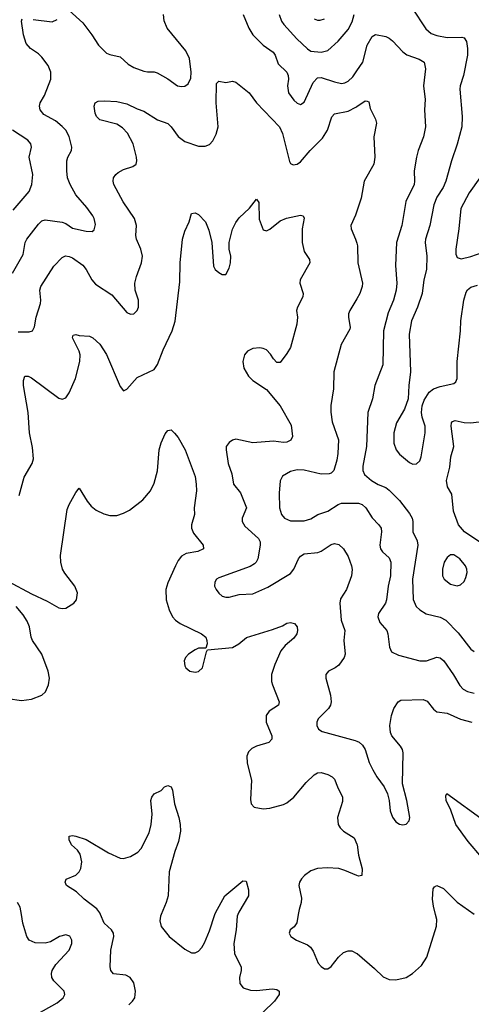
# Model space of a CAD drawing. Header units: inches. Extents: x 990586 to 1117858, y 769490 to 892071.
# Tile 39 of 248: x 1038020 to 1040673, y 849472 to 855259. Entities that reach past the tile are written whole.
import ezdxf

# ---------------------------------------------------------------- set-up
doc = ezdxf.new("R2010")
doc.units = ezdxf.units.IN
doc.header["$MEASUREMENT"] = 0
for name, color, linetype in [('B0834', 7, 'Continuous'), ('B0835', 7, 'Continuous'), ('B0844', 7, 'Continuous'), ('B0845', 7, 'Continuous')]:
    doc.layers.add(name, color=color, linetype=linetype)

msp = doc.modelspace()

# ---------------------------------------------------------------- linework, layer by layer
at = {"layer": 'B0834', "color": 6}
for points, elevation in [([(1038110, 849407.8), (1038239.4, 849480.6), (1038274.6, 849510), (1038284.7, 849530), (1038282.1, 849550), (1038220.4, 849610), (1038208.1, 849630), (1038205.8, 849654.2), (1038209.9, 849670), (1038233.1, 849706.9), (1038310.7, 849790), (1038326.8, 849830), (1038325.9, 849850), (1038313.7, 849873.7), (1038290, 849881.2), (1038253.9, 849870), (1038200.9, 849839.1), (1038170, 849831), (1038110, 849834.2), (1038076.1, 849850), (1038061.6, 849870), (1038038.5, 849950), (1038030, 850000)], 2600), ([(1038661.2, 849470), (1038682.6, 849490), (1038695.8, 849510), (1038701, 849550), (1038690, 849599.1), (1038669.4, 849629.4), (1038643.2, 849643.2), (1038571.6, 849651.6), (1038554.6, 849670), (1038551.6, 849691.6), (1038555.7, 849790), (1038573.1, 849870), (1038570.2, 849890), (1038558.8, 849910), (1038515.4, 849950), (1038495.3, 850000)], 2500), ([(1038851.3, 850000), (1038847, 849990), (1038843.1, 849963.1), (1038850, 849930.2), (1038897.7, 849870), (1038990, 849795.5), (1039030, 849775.4), (1039050, 849775.7), (1039070, 849785.4), (1039090, 849806), (1039105.7, 849834.3), (1039135.3, 849904.7), (1039167, 850000)], 2500), ([(1039301.2, 850000), (1039297.5, 849990), (1039292.1, 849910), (1039278.6, 849830), (1039282.1, 849770), (1039321, 849690), (1039321.1, 849670), (1039311.4, 849630), (1039313.8, 849593.8), (1039332.9, 849570), (1039375.9, 849555.9), (1039412.6, 849552.6), (1039503.3, 849563.3), (1039530, 849560.1), (1039543.2, 849550), (1039544.2, 849530), (1039516.5, 849490), (1039450, 849426.3)], 2500), ([(1039656.4, 850000), (1039648.8, 849951.2), (1039632.4, 849927.6), (1039609.4, 849910), (1039604.6, 849895.4), (1039603, 849890), (1039612.7, 849870), (1039645.6, 849850), (1039710, 849821.6), (1039727.8, 849807.8), (1039744.7, 849784.7), (1039773.7, 849713.7), (1039790, 849693.8), (1039810, 849681), (1039830, 849681.2), (1039850, 849693.6), (1039892.7, 849750), (1039922.3, 849777.7), (1039950, 849787.5), (1039970, 849787.4), (1040000, 849770.8)], 2600)]:
    msp.add_lwpolyline(points, dxfattribs=dict(at, elevation=elevation))
at = {"layer": 'B0835', "color": 6}
for points, elevation in [([(1037977.2, 853770), (1038040.4, 853879.6), (1038052.6, 853950), (1038060.9, 853970), (1038130, 854057.1), (1038150, 854076.1), (1038170, 854082.1), (1038270, 854068.6), (1038290, 854061.2), (1038330, 854033.5), (1038410, 854015.7), (1038445.5, 854014.5), (1038456.8, 854023.2), (1038465.4, 854054.6), (1038458, 854090), (1038450, 854106.1), (1038415.3, 854155.3), (1038350, 854230), (1038316, 854290), (1038300.6, 854330), (1038295.9, 854370), (1038296.3, 854430), (1038301.9, 854450), (1038323.7, 854490), (1038327.1, 854510), (1038310, 854572.3), (1038290, 854608.7), (1038270, 854631.4), (1038230, 854664.5), (1038162.1, 854702.1), (1038140.5, 854730), (1038136.8, 854750), (1038141.1, 854770), (1038166.3, 854813.7), (1038202.9, 854910), (1038202.1, 854950), (1038186.5, 854990), (1038150, 855039.1), (1038130, 855058.8), (1038083.6, 855090), (1038058.1, 855118.1), (1038041.5, 855170), (1038030.4, 855249.6), (1038035.1, 855264.9)], 2900), ([(1038310, 855313.8), (1038390, 855241.2), (1038444, 855170), (1038482.5, 855110), (1038530, 855062.8), (1038550, 855053.5), (1038610, 855040.1), (1038657.5, 854997.5), (1038690, 854978.2), (1038750, 854955.6), (1038770, 854951.7), (1038810, 854952.8), (1038827, 854947), (1038890.4, 854910.4), (1038947.5, 854870), (1038970, 854865.9), (1038990, 854867.9), (1039010, 854881.7), (1039025.2, 854914.8), (1039026.5, 854950), (1039017.6, 855030), (1038995.9, 855075.9), (1038886.8, 855210), (1038868.7, 855251.3), (1038864.2, 855290)], 2900), ([(1039332, 855290), (1039365.5, 855210), (1039389.2, 855170), (1039450.1, 855110.1), (1039508.9, 855068.9), (1039520.4, 855050), (1039538.6, 854998.6), (1039589.3, 854950), (1039597.2, 854930), (1039598.9, 854910), (1039593.3, 854870), (1039598.2, 854830), (1039630, 854785.2), (1039650, 854768), (1039670, 854761.4), (1039690, 854774.2), (1039744, 854890), (1039770, 854917), (1039790, 854919), (1039870, 854892.9), (1039910, 854884.7), (1039930, 854887.3), (1039950, 854897.3), (1039976.2, 854923.8), (1040000, 854957.9)], 2900), ([(1039543.2, 855290), (1039557.9, 855250), (1039570.6, 855230.6), (1039647.3, 855147.3), (1039710, 855087.1), (1039730, 855074.4), (1039790, 855067.1), (1039830, 855076.9), (1039890, 855132.4), (1039950, 855201.9), (1039973.7, 855246.3), (1039985.3, 855290)], 3000), ([(1039750, 855263.6), (1039770, 855255.5), (1039784.3, 855255.7), (1039810, 855264.5)], 3100), ([(1038099.9, 855259.9), (1038210, 855246.2), (1038239.5, 855260.5)], 2900), ([(1038010, 853424.8), (1038075.4, 853424.6), (1038095, 853430), (1038106.3, 853453.7), (1038117, 853510), (1038142.3, 853590), (1038144.6, 853610), (1038138.7, 853670), (1038145, 853690), (1038220.3, 853810), (1038270, 853861.1), (1038289.6, 853870.4), (1038310, 853868), (1038330, 853858.4), (1038390, 853815.7), (1038410, 853790.7), (1038442.9, 853730), (1038465.3, 853705.3), (1038561.5, 853641.5), (1038650, 853537.9), (1038670, 853527.6), (1038690, 853530.1), (1038710, 853549), (1038716.9, 853570), (1038717.1, 853610), (1038698.5, 853670), (1038696.5, 853710), (1038706.1, 853750), (1038735.1, 853830), (1038740.7, 853870), (1038730.9, 853910), (1038706, 853970), (1038702.5, 853990), (1038705.3, 854050), (1038694, 854090), (1038628.1, 854188.1), (1038573.4, 854290), (1038568.5, 854310), (1038571.4, 854330), (1038584.8, 854350), (1038599.2, 854360.8), (1038630, 854377.9), (1038684, 854396), (1038703.8, 854410), (1038708.6, 854430), (1038706.3, 854450), (1038685.7, 854530), (1038652.4, 854592.4), (1038623.1, 854623.1), (1038590, 854644.3), (1038489.9, 854670), (1038471.2, 854690), (1038463.8, 854710), (1038457.3, 854750), (1038462.7, 854770), (1038480.6, 854779.4), (1038518.1, 854781.9), (1038590, 854778.1), (1038650, 854764.5), (1038710, 854735.4), (1038750, 854721.5), (1038830, 854671), (1038890, 854648.9), (1038909.2, 854630), (1038950, 854572.3), (1038990, 854543), (1039070, 854515.5), (1039110, 854515.5), (1039134.2, 854525.8), (1039153.6, 854546.4), (1039173.7, 854586.3), (1039185.3, 854630), (1039173.3, 854770), (1039176.6, 854883.4), (1039190, 854897), (1039230, 854889.1), (1039270, 854898.3), (1039290, 854892.7), (1039368.6, 854828.6), (1039410.8, 854770), (1039545.1, 854630), (1039564.3, 854590), (1039604.9, 854424.9), (1039610, 854414.2), (1039625.6, 854405.6), (1039650, 854409.8), (1039670, 854423.4), (1039727, 854490), (1039798.1, 854561.9), (1039827.8, 854610), (1039852.6, 854687.4), (1039870, 854706), (1039950, 854721.9), (1039994.8, 854745.2), (1040000, 854748.6)], 2800), ([(1037981.2, 854138.8), (1038075.2, 854250), (1038091.9, 854290), (1038098, 854350), (1038075.2, 854450), (1038089.7, 854510), (1038084.9, 854530), (1038067.8, 854550), (1037978.4, 854610)], 3000), ([(1038017.4, 852462.6), (1038046.2, 852570), (1038093.2, 852650), (1038101, 852679), (1038095.6, 852744.4), (1038078.5, 852830), (1038069.2, 852950), (1038042.5, 853110), (1038042.1, 853137.9), (1038050, 853163.2), (1038070, 853163.9), (1038090, 853153.8), (1038250, 853033.9), (1038270, 853028), (1038290, 853037.5), (1038310, 853066.3), (1038348.7, 853150), (1038372.8, 853250), (1038374.5, 853290), (1038370.1, 853310.1), (1038331.1, 853390), (1038335, 853405), (1038350, 853408.9), (1038370, 853403.3), (1038430, 853399.5), (1038450.1, 853390), (1038490, 853352.4), (1038530, 853291.8), (1038610, 853103.6), (1038630, 853077.3), (1038650, 853087.5), (1038710, 853155.5), (1038810, 853202.8), (1038830, 853233.2), (1038862.1, 853317.9), (1038916.1, 853430), (1038932.7, 853487.3), (1038961.5, 853718.5), (1038961.6, 853830), (1038975.4, 853970), (1038990, 854016.1), (1039015.7, 854070), (1039030, 854120.4), (1039050, 854124.3), (1039070, 854114.8), (1039110.5, 854070), (1039130, 854022.3), (1039148, 853950), (1039158, 853810), (1039168.6, 853790), (1039190, 853773.2), (1039210, 853761.3), (1039230, 853760.9), (1039250, 853798), (1039258, 853830), (1039259.8, 853870), (1039251, 853910), (1039249.8, 853950), (1039270, 854027.8), (1039290, 854067.6), (1039310, 854094.7), (1039370, 854151.6), (1039410, 854204.7), (1039424.6, 854184.6), (1039427.4, 854087.4), (1039450, 854023.1), (1039470, 854017.3), (1039490, 854028), (1039550, 854076.5), (1039587.2, 854092.8), (1039670, 854109.3), (1039685.8, 854105.8), (1039691.6, 854091.6), (1039679.3, 854030), (1039678.8, 853950), (1039690, 853896.9), (1039721.5, 853850), (1039724.6, 853830), (1039667.7, 853730), (1039664.6, 853710), (1039685.1, 853650), (1039683.1, 853630), (1039651.6, 853570), (1039646.8, 853550), (1039651.3, 853510), (1039648.3, 853470), (1039610, 853333), (1039590, 853297.8), (1039550, 853244.6), (1039530, 853244.3), (1039510, 853266.1), (1039493.8, 853293.8), (1039470, 853318), (1039450, 853327.1), (1039430, 853329.6), (1039390, 853326.2), (1039357.6, 853310), (1039340.7, 853290), (1039330.6, 853250), (1039336.8, 853210), (1039363.1, 853163.1), (1039390, 853137.9), (1039470, 853085.6), (1039550, 852989.1), (1039615, 852875), (1039622.2, 852810), (1039612.9, 852787.1), (1039590, 852776.3), (1039570, 852774.8), (1039510, 852782.2), (1039390, 852771.6), (1039290, 852793.8), (1039270, 852788.2), (1039250, 852773.6), (1039233.6, 852750), (1039232.4, 852730), (1039244.7, 852650), (1039266.1, 852590), (1039275.1, 852530), (1039317.3, 852477.3), (1039351.4, 852390), (1039326, 852330), (1039326.3, 852310), (1039343.3, 852283.3), (1039422.1, 852210), (1039432.1, 852190), (1039433.4, 852170), (1039418.2, 852090), (1039409.7, 852070.3), (1039399.9, 852060.1), (1039374.6, 852045.4), (1039190, 851978.7), (1039176, 851970), (1039166.3, 851953.7), (1039165, 851930), (1039173.3, 851910), (1039190, 851888.4), (1039210, 851871.3), (1039230, 851864.1), (1039250, 851865.1), (1039310, 851881.1), (1039390, 851885.4), (1039476.9, 851923.1), (1039610, 852005), (1039629.6, 852030.4), (1039657.6, 852090), (1039670, 852106.3), (1039690, 852119.5), (1039771.7, 852128.3), (1039790, 852134.9), (1039850, 852174.4), (1039870, 852179.6), (1039894.8, 852174.8), (1039922.5, 852150), (1039950, 852103.2), (1039969.7, 852050), (1039973.3, 852026.7), (1039969.7, 851990), (1039939.2, 851910), (1039905.2, 851854.8), (1039900.4, 851830), (1039907.5, 851730), (1039929.8, 851670), (1039924.5, 851610), (1039932.2, 851530), (1039925.4, 851510), (1039894.2, 851465.8), (1039873.9, 851450), (1039834, 851430), (1039818, 851410), (1039819.2, 851390), (1039844.9, 851290), (1039849.5, 851250), (1039845.2, 851230), (1039834, 851210), (1039773.5, 851150), (1039765.5, 851130), (1039765.2, 851110), (1039775.5, 851090), (1039796.3, 851076.3), (1039990, 851023), (1040000, 851018.8)], 2700), ([(1040000, 854133.7), (1039991.8, 854110), (1039964.7, 854050), (1039966.6, 854030), (1039993.2, 853970), (1040000, 853945.9)], 2800), ([(1040000, 853618.2), (1039959.7, 853550), (1039952.1, 853530), (1039950.5, 853510), (1039961.7, 853450), (1039959.5, 853440.5), (1039908.9, 853350), (1039865.2, 853190), (1039862.5, 853090), (1039848, 852992), (1039847, 852953), (1039856.1, 852896.1), (1039892.8, 852790), (1039889.5, 852710), (1039882.6, 852670), (1039864.6, 852610), (1039850, 852594.3), (1039837.8, 852590), (1039790, 852587.9), (1039690, 852611.3), (1039650, 852614.2), (1039610, 852602.7), (1039564.5, 852575.5), (1039550.7, 852549.3), (1039544.4, 852475.6), (1039545.7, 852390), (1039557.7, 852350), (1039576.1, 852330), (1039610, 852314.3), (1039690, 852313.5), (1039730, 852324.8), (1039771.6, 852350), (1039830, 852370.6), (1039890, 852409.6), (1039910, 852416.8), (1040000, 852417.2)], 2800), ([(1037950, 851959.1), (1038090, 851883.7), (1038182.1, 851842.1), (1038250, 851803.1), (1038270, 851797.6), (1038290, 851801.3), (1038338, 851830), (1038354.2, 851850), (1038359.9, 851890), (1038343.1, 851930), (1038285.4, 852005.4), (1038272, 852030), (1038261, 852070), (1038259.6, 852110), (1038299.1, 852380.9), (1038309.9, 852410), (1038350, 852480.2), (1038370, 852506.4), (1038415.7, 852430), (1038439.9, 852399.9), (1038470, 852376.3), (1038514.3, 852354.3), (1038550, 852345.4), (1038590, 852346), (1038630, 852358), (1038664.6, 852375.4), (1038742.7, 852437.3), (1038788.9, 852490), (1038810, 852535.5), (1038830, 852606.8), (1038839.5, 852730), (1038850, 852772), (1038874.9, 852825.1), (1038890, 852843.6), (1038910, 852849), (1038930, 852829.3), (1038950, 852804.3), (1038991.1, 852730), (1039050, 852574), (1039057.5, 852530), (1039057.7, 852490), (1039044.7, 852390), (1039046, 852350), (1039029, 852291), (1039029.6, 852270), (1039041.6, 852241.6), (1039098.5, 852170), (1039099.9, 852150), (1039067.3, 852132.7), (1038997.5, 852122.5), (1038970, 852106.3), (1038950, 852080.2), (1038935, 852050), (1038890, 851948.8), (1038878.9, 851910), (1038880.2, 851850), (1038897.2, 851790), (1038916.9, 851750), (1038935, 851730), (1038962.7, 851710), (1039087.8, 851650), (1039112.5, 851630), (1039119.8, 851610), (1039120.2, 851590), (1039113.7, 851566.3), (1039070, 851565.2), (1039050, 851556.4), (1039010.9, 851530), (1038993.1, 851510), (1038985.6, 851490), (1038990, 851462), (1038996.4, 851450), (1039019.1, 851430), (1039050, 851424), (1039070, 851428.1), (1039094.5, 851450), (1039117, 851543), (1039123.9, 851556.1), (1039270, 851570), (1039306.7, 851590), (1039352.5, 851627.5), (1039505, 851675), (1039563, 851697), (1039590, 851712.3), (1039610, 851716.6), (1039633.8, 851710), (1039650.1, 851690), (1039652.1, 851670), (1039647.4, 851650), (1039630, 851623.6), (1039578.8, 851581.2), (1039554.6, 851550), (1039518.1, 851470), (1039499.8, 851410), (1039499.3, 851370), (1039504.3, 851350), (1039544.3, 851250), (1039540.1, 851230), (1039484.4, 851195.6), (1039466.9, 851170), (1039468.7, 851130), (1039500.6, 851050), (1039501.5, 851030), (1039483.8, 851010), (1039410.9, 850990), (1039383.4, 850976.6), (1039363.7, 850956.3), (1039354.8, 850930), (1039355.6, 850890), (1039381.5, 850790), (1039376.1, 850676.1), (1039380.1, 850650), (1039396.5, 850630), (1039450, 850620.8), (1039490, 850624.4), (1039570, 850645.6), (1039590, 850655.7), (1039630.8, 850689.2), (1039703.4, 850776.6), (1039750, 850821.5), (1039770, 850832.5), (1039790, 850834.3), (1039830, 850822.8), (1039855.2, 850810), (1039870, 850794.8), (1039885.9, 850750), (1039915.7, 850690), (1039915.2, 850664.8), (1039886.5, 850570), (1039890.9, 850530), (1039901.8, 850510), (1039921.5, 850490), (1039985.2, 850450), (1040000, 850414)], 2600), ([(1037950, 851268.8), (1038030, 851258.1), (1038090, 851266.1), (1038150.3, 851289.7), (1038171.8, 851308.2), (1038189.2, 851350.8), (1038194.5, 851390), (1038187.9, 851430), (1038149.8, 851530), (1038095.4, 851610), (1038087.3, 851630), (1038077.3, 851690), (1038063.8, 851723.8), (1038040.8, 851760.8), (1037998.6, 851810)], 2600), ([(1038495.3, 850000), (1038491.2, 850010), (1038472.9, 850032.9), (1038399.3, 850090), (1038354.1, 850134.1), (1038295, 850170), (1038286.5, 850190), (1038292.4, 850207.6), (1038350, 850231.2), (1038369.9, 850250), (1038378.7, 850270), (1038384, 850310), (1038375.5, 850355.5), (1038358.6, 850378.6), (1038324, 850410), (1038310, 850438), (1038310, 850460.5), (1038330, 850464.4), (1038350, 850460.7), (1038410, 850441.6), (1038542.5, 850362.5), (1038610, 850331.6), (1038630, 850328.4), (1038670, 850340.7), (1038713.2, 850366.8), (1038733, 850387), (1038779.6, 850480.4), (1038791.6, 850530), (1038798.4, 850590), (1038789.9, 850670), (1038795.8, 850690), (1038810, 850708.4), (1038850, 850728), (1038870, 850750.6), (1038890, 850759.1), (1038910, 850750.7), (1038917.4, 850730), (1038929, 850650), (1038955.5, 850570), (1038963.5, 850530), (1038965.4, 850490), (1038952.5, 850430), (1038930.3, 850369.7), (1038898.8, 850250), (1038892.2, 850110), (1038881, 850070), (1038851.3, 850000)], 2500), ([(1040000, 850230), (1039930, 850259.5), (1039893.8, 850270), (1039825.4, 850274.6), (1039770, 850269.6), (1039730, 850256.4), (1039692.4, 850230), (1039674.8, 850210), (1039664.2, 850190), (1039660.4, 850170), (1039675.3, 850095.3), (1039672.8, 850070), (1039661, 850030), (1039656.4, 850000)], 2600), ([(1039167, 850000), (1039170.3, 850010), (1039225.6, 850110), (1039330, 850197.8), (1039350, 850196.4), (1039364.7, 850144.7), (1039363.5, 850110), (1039306.3, 850013.7), (1039301.2, 850000)], 2500), ([(1038030, 850000), (1038022.7, 850042.7), (1038006.4, 850070)], 2600)]:
    msp.add_lwpolyline(points, dxfattribs=dict(at, elevation=elevation))
at = {"layer": 'B0844', "color": 6, "elevation": 2600}
msp.add_lwpolyline([(1040000, 849770.8), (1040001.5, 849770), (1040103.6, 849683.6), (1040154.5, 849634.5), (1040190, 849617.3), (1040230, 849615.9), (1040290, 849629.8), (1040327.5, 849652.5), (1040380, 849700), (1040411.5, 849748.5), (1040468.9, 849931.1), (1040469.8, 849970), (1040462.3, 850000)], dxfattribs=at)
at = {"layer": 'B0845', "color": 6}
for points, elevation in [([(1040325.8, 855325.8), (1040404.8, 855204.8), (1040437.3, 855177.3), (1040470, 855165.4), (1040530, 855155), (1040616.9, 855156.9), (1040631.8, 855151.8), (1040644.5, 855130), (1040650.9, 855090), (1040649.8, 855050), (1040627.3, 854930), (1040606.9, 854870), (1040605, 854850), (1040618.7, 854690), (1040616.4, 854630), (1040590, 854527.1), (1040557.1, 854430), (1040523.8, 854310), (1040506.6, 854273.4), (1040470, 854215.4), (1040453.1, 854170), (1040429.9, 854050), (1040404.4, 853970), (1040402.4, 853950), (1040412.4, 853870), (1040408.7, 853790), (1040394.4, 853730), (1040383.9, 853650), (1040356.6, 853570), (1040322, 853490), (1040308.7, 853411.3), (1040316.2, 853190), (1040305.3, 853110), (1040301.9, 853030), (1040280.3, 852970), (1040232.9, 852890), (1040217.9, 852830), (1040218.4, 852770), (1040230.7, 852730), (1040250, 852706.1), (1040310, 852657), (1040330, 852647.2), (1040350, 852648.1), (1040370, 852666.4), (1040378.7, 852690), (1040400.8, 852830), (1040401.6, 852870), (1040383.8, 852923.8), (1040380.4, 852950), (1040384.9, 852990), (1040396.6, 853023.4), (1040425.2, 853070), (1040450, 853089.3), (1040490, 853103.6), (1040570, 853120.7), (1040581.9, 853130), (1040589.7, 853150), (1040589.4, 853250), (1040610.2, 853429.8), (1040611.9, 853490), (1040628.8, 853611.2), (1040641.7, 853658.3), (1040650, 853672), (1040670, 853686.6), (1040710, 853698.6)], 3000), ([(1040000, 854957.9), (1040036.4, 855010), (1040060.3, 855110), (1040090, 855160.9), (1040110, 855171.7), (1040170, 855160.1), (1040190, 855151.3), (1040210, 855135.2), (1040270.8, 855070.8), (1040293.2, 855053.2), (1040367.2, 855027.2), (1040396, 855010), (1040403.2, 854970), (1040392.4, 854870), (1040401.2, 854790), (1040398.4, 854730), (1040403.7, 854630), (1040392.5, 854570), (1040361.3, 854490), (1040350.9, 854450), (1040336.3, 854370), (1040339.5, 854310), (1040336.3, 854290), (1040289, 854190), (1040264, 854050), (1040233.2, 853950), (1040226.6, 853813.4), (1040235.2, 853710), (1040231.7, 853670), (1040216.6, 853610), (1040184.3, 853535.7), (1040157.6, 853430), (1040153.2, 853230), (1040106.9, 853110), (1040092.2, 853030), (1040065.8, 852950), (1040058, 852750), (1040035.6, 852635.6), (1040035, 852610), (1040045.6, 852585.6), (1040086.8, 852550), (1040126.3, 852526.3), (1040170, 852510), (1040190, 852494.4), (1040250, 852433.5), (1040310, 852357.2), (1040325.2, 852330), (1040329.8, 852310), (1040329.8, 852250), (1040355.6, 852195.6), (1040358.9, 852170), (1040327.7, 851970), (1040332.2, 851852.2), (1040349.4, 851810), (1040370, 851790.8), (1040407.9, 851767.9), (1040490, 851748.2), (1040523.7, 851730), (1040595.6, 851655.6), (1040670, 851560.3), (1040690, 851544.8)], 2900), ([(1040000, 854748.6), (1040050, 854782.1), (1040060.4, 854780.4), (1040070, 854775.6), (1040077.7, 854737.7), (1040110, 854673.6), (1040115.5, 854650), (1040100.2, 854570), (1040105.6, 854450), (1040099.6, 854410), (1040044, 854310), (1040026.3, 854210), (1040000, 854133.7)], 2800), ([(1040722.2, 854330), (1040659.6, 854240.4), (1040611.6, 854150), (1040599.7, 854030), (1040580.9, 853910), (1040581.2, 853881.2), (1040590, 853860.5), (1040613.4, 853853.4), (1040670, 853866.9), (1040870, 853937.9)], 3100), ([(1040000, 853945.9), (1040004.5, 853930), (1040006, 853830), (1040034.2, 853710), (1040032.5, 853690), (1040018.8, 853650), (1040000, 853618.2)], 2800), ([(1040770, 852157.4), (1040633.6, 852250), (1040598.1, 852290), (1040567.4, 852370), (1040559, 852470), (1040533.9, 852513.9), (1040527, 852550), (1040545.9, 852630), (1040552.4, 852690), (1040571.1, 852750), (1040555.2, 852870), (1040556.5, 852890), (1040562.4, 852897.6), (1040577.5, 852902.5), (1040630, 852891.4), (1040670, 852889.9), (1040750, 852898.8)], 2900), ([(1040000, 852417.2), (1040010, 852417.3), (1040031.2, 852410), (1040052.3, 852390), (1040090, 852330.6), (1040130.5, 852290.5), (1040142.6, 852270), (1040146.2, 852250), (1040134.8, 852170), (1040138.7, 852150), (1040151.7, 852131.7), (1040190, 852096.1), (1040200.8, 852070), (1040198.7, 851990), (1040184.9, 851930), (1040175.2, 851850), (1040168.1, 851830), (1040127.2, 851770), (1040123.7, 851750), (1040135.6, 851715.6), (1040176.4, 851670), (1040182.5, 851650), (1040191.3, 851571.3), (1040204.5, 851544.5), (1040244.2, 851524.2), (1040370, 851490.9), (1040410, 851491.7), (1040470, 851512.7), (1040490, 851507.9), (1040511.2, 851490), (1040568.7, 851408.7), (1040605.5, 851345.5), (1040625.2, 851325.2), (1040650, 851310), (1040690, 851301.5)], 2800), ([(1040000, 851018.8), (1040013.2, 851013.2), (1040034.5, 850994.5), (1040049.1, 850970), (1040073.7, 850893.7), (1040094.8, 850850), (1040117.7, 850810), (1040161.5, 850750), (1040179.7, 850710), (1040190.1, 850670), (1040196.9, 850610), (1040210, 850571.3), (1040230, 850544.7), (1040250, 850530.8), (1040270, 850526.3), (1040290, 850530.9), (1040307.1, 850550), (1040310.9, 850570), (1040295, 850670), (1040268.3, 850768.3), (1040273.4, 850950), (1040268.1, 850970), (1040255.9, 850990), (1040206.7, 851050), (1040198.4, 851070), (1040194.4, 851110), (1040203.2, 851170), (1040218.4, 851210), (1040242.4, 851250), (1040259.7, 851260.3), (1040390, 851263.5), (1040413, 851253), (1040450, 851207.1), (1040470, 851191.1), (1040530, 851182.8), (1040608.8, 851148.8), (1040675.5, 851130)], 2700), ([(1040734.5, 850334.5), (1040654.9, 850430), (1040582.4, 850530), (1040552.7, 850612.7), (1040525.9, 850670), (1040522.3, 850697.7), (1040529.1, 850710.9), (1040750, 850550.1)], 2600), ([(1040000, 850414), (1040001.6, 850410), (1040009.6, 850349.6), (1040031.1, 850268.9), (1040030, 850229.3), (1040010, 850225.7), (1040000, 850230)], 2600), ([(1040462.3, 850000), (1040449.8, 850050), (1040445.3, 850090), (1040449, 850151), (1040456.8, 850163.2), (1040470, 850170.6), (1040510, 850152.1), (1040590, 850072.6), (1040690, 850002.9)], 2600)]:
    msp.add_lwpolyline(points, dxfattribs=dict(at, elevation=elevation))
at = {"layer": 'B0845', "color": 6, "elevation": 3000}
msp.add_lwpolyline([(1040570, 852113.3), (1040550, 852113.2), (1040530, 852099), (1040514.2, 852070), (1040502.7, 852030), (1040503.5, 851990), (1040514, 851970), (1040550, 851941.7), (1040590, 851931.1), (1040610, 851937.1), (1040630, 851957.5), (1040640.3, 851979.7), (1040647.9, 852010), (1040646.2, 852030), (1040638.5, 852050), (1040605.8, 852090)], close=True, dxfattribs=at)

doc.saveas('drawing.dxf')
